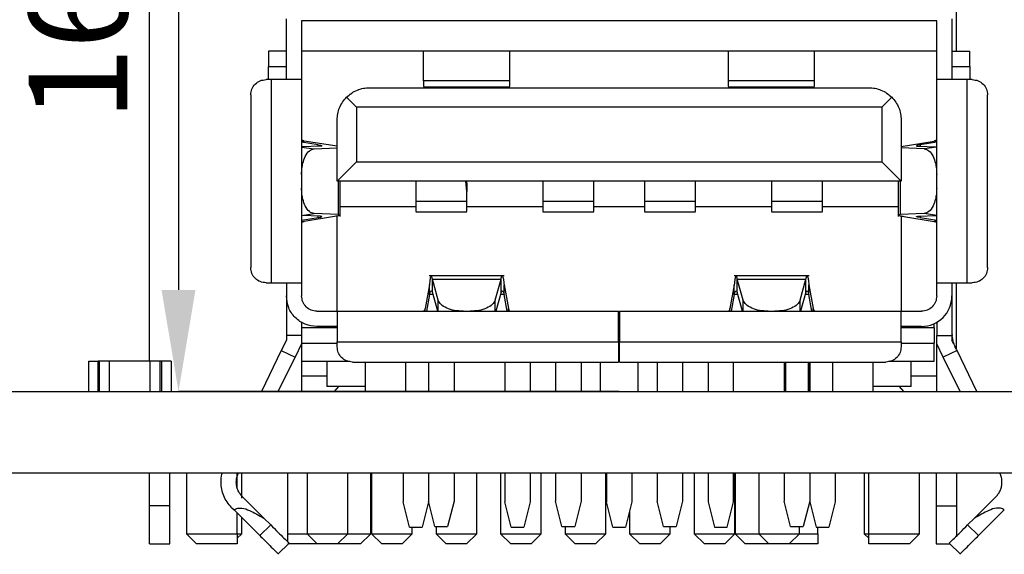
# Model space of a CAD drawing. Header units: millimetres. Extents: x 1628 to 1925, y 2096 to 2516.
# Tile 23 of 40: x 1754 to 1774, y 2307 to 2317. Entities that reach past the tile are written whole.
import ezdxf

# ---------------------------------------------------------------- set-up
doc = ezdxf.new("R2010")
doc.units = ezdxf.units.MM
doc.styles.add('黑体高度2mm', font='simhei.ttf', dxfattribs={"height": 2})
doc.dimstyles.new('红色高度2mm', dxfattribs={"dimtxt": 2, "dimasz": 2, "dimexe": 0, "dimexo": 0, "dimtad": 1, "dimdec": 1, "dimtxsty": '黑体高度2mm', "dimcen": 2.5, "dimclrd": 1, "dimclre": 1, "dimclrt": 1, "dimadec": 0, "dimazin": 0, "dimtfac": 1, "dimtdec": 1, "dimtmove": 0, "dimatfit": 3, "dimfxl": 1, "dimarcsym": 0})

# ---------------------------------------------------------------- blocks, each defined once
blk = doc.blocks.new('*D55')
at = {"color": 1, "lineweight": -2, "transparency": 16777216}
for p, q in [((1766.257, 2326.355), (1757.585, 2326.355)), ((1757.585, 2324.355), (1757.585, 2312.155)), ((1766.257, 2310.155), (1757.585, 2310.155))]:
    blk.add_line(p, q, dxfattribs=at)
at = {"color": 1, "transparency": 16777216}
for points in [[(1757.251, 2324.355), (1757.918, 2324.355), (1757.585, 2326.355)], [(1757.251, 2312.155), (1757.918, 2312.155), (1757.585, 2310.155)]]:
    blk.add_solid(points, dxfattribs=at)
at = {"layer": 'Defpoints', "color": 0, "transparency": 16777216}
for p in [(1766.257, 2326.355), (1757.585, 2310.155), (1766.257, 2310.155)]:
    blk.add_point(p, dxfattribs=at)
at = {"color": 1, "transparency": 16777216, "insert": (1755.836, 2318.255), "char_height": 2, "attachment_point": 5, "rotation": 90, "style": '黑体高度2mm'}
blk.add_mtext('16,2', dxfattribs=at)

msp = doc.modelspace()

# ---------------------------------------------------------------- linework, layer by layer
at = {"color": 7, "linetype": 'Continuous', "lineweight": 25}
for p, q in [((1757.014, 2310.755), (1757.014, 2323.495)), ((1772.894, 2316.855), (1772.894, 2320.795)), ((1759.707, 2316.295), (1759.707, 2317.495)), ((1772.807, 2317.495), (1772.807, 2316.295)), ((1772.507, 2317.455), (1760.007, 2317.455)), ((1760.007, 2317.455), (1760.007, 2316.295)), ((1772.507, 2316.295), (1772.507, 2317.455)), ((1759.707, 2316.855), (1759.357, 2316.855)), ((1772.507, 2316.855), (1760.007, 2316.855)), ((1762.405, 2316.272), (1762.405, 2316.855)), ((1764.103, 2316.272), (1764.103, 2316.855)), ((1768.405, 2316.855), (1768.405, 2316.272)), ((1770.105, 2316.272), (1770.105, 2316.855)), ((1772.807, 2316.855), (1773.157, 2316.855)), ((1773.157, 2316.555), (1773.157, 2316.855)), ((1759.357, 2316.295), (1759.357, 2316.555)), ((1759.357, 2316.555), (1759.707, 2316.555)), ((1772.807, 2316.555), (1773.157, 2316.555)), ((1773.157, 2316.555), (1773.157, 2316.295)), ((1759.407, 2316.295), (1759.307, 2316.295)), ((1759.407, 2316.295), (1759.407, 2312.295)), ((1760.007, 2316.295), (1760.007, 2312.295)), ((1761.342, 2316.135), (1771.172, 2316.135)), ((1764.103, 2316.272), (1762.405, 2316.272)), ((1762.405, 2316.155), (1764.103, 2316.155)), ((1770.105, 2316.272), (1768.405, 2316.272)), ((1768.405, 2316.155), (1770.105, 2316.155)), ((1772.507, 2312.295), (1772.507, 2316.295)), ((1773.107, 2312.295), (1773.107, 2316.295)), ((1773.207, 2316.295), (1773.107, 2316.295)), ((1759.007, 2315.995), (1759.007, 2312.595)), ((1761.089, 2315.754), (1760.893, 2315.949)), ((1771.426, 2315.754), (1771.622, 2315.949)), ((1773.507, 2312.595), (1773.507, 2315.995)), ((1760.009, 2315.797), (1760.007, 2315.797)), ((1761.089, 2315.754), (1761.089, 2314.676)), ((1771.426, 2315.754), (1761.089, 2315.754)), ((1771.426, 2315.754), (1771.426, 2314.676)), ((1760.707, 2314.295), (1760.707, 2315.5)), ((1771.807, 2315.5), (1771.807, 2314.295)), ((1760.007, 2315.085), (1760.061, 2315.085)), ((1760.336, 2315.01), (1760.007, 2315.063)), ((1760.381, 2314.986), (1760.007, 2314.97)), ((1760.707, 2314.982), (1760.061, 2315.085)), ((1771.807, 2314.981), (1772.454, 2315.085)), ((1772.135, 2314.986), (1772.507, 2314.97)), ((1772.507, 2315.062), (1772.18, 2315.01)), ((1772.507, 2315.085), (1772.454, 2315.085)), ((1760.252, 2314.933), (1760.707, 2314.953)), ((1772.263, 2314.933), (1771.807, 2314.952)), ((1761.089, 2314.676), (1760.707, 2314.295)), ((1761.089, 2314.676), (1771.426, 2314.676)), ((1771.807, 2314.295), (1771.426, 2314.676)), ((1771.807, 2314.295), (1760.707, 2314.295)), ((1760.724, 2314.295), (1760.724, 2313.637)), ((1760.765, 2313.598), (1760.765, 2314.295)), ((1762.257, 2314.295), (1762.257, 2313.903)), ((1763.257, 2314.09), (1763.239, 2314.295)), ((1763.251, 2314.295), (1763.257, 2314.223)), ((1763.257, 2314.223), (1763.257, 2314.295)), ((1763.257, 2314.223), (1763.257, 2314.09)), ((1764.757, 2314.295), (1764.757, 2313.903)), ((1765.757, 2313.903), (1765.757, 2314.295)), ((1766.757, 2314.295), (1766.757, 2313.903)), ((1767.757, 2313.903), (1767.757, 2314.295)), ((1769.257, 2314.295), (1769.257, 2313.903)), ((1770.257, 2313.903), (1770.257, 2314.295)), ((1771.751, 2314.295), (1771.751, 2313.598)), ((1771.792, 2313.637), (1771.792, 2314.295)), ((1763.257, 2313.903), (1763.257, 2314.09)), ((1762.257, 2313.903), (1763.257, 2313.903)), ((1764.757, 2313.903), (1765.757, 2313.903)), ((1766.757, 2313.903), (1767.757, 2313.903)), ((1769.257, 2313.903), (1770.257, 2313.903)), ((1760.381, 2313.604), (1760.007, 2313.62)), ((1760.724, 2313.637), (1760.252, 2313.657)), ((1760.765, 2313.795), (1762.257, 2313.795)), ((1762.257, 2313.692), (1763.257, 2313.692)), ((1763.257, 2313.795), (1764.757, 2313.795)), ((1764.757, 2313.692), (1765.757, 2313.692)), ((1765.757, 2313.795), (1766.757, 2313.795)), ((1766.757, 2313.692), (1767.757, 2313.692)), ((1767.757, 2313.795), (1769.257, 2313.795)), ((1769.257, 2313.692), (1770.257, 2313.692)), ((1770.257, 2313.795), (1771.751, 2313.795)), ((1772.263, 2313.657), (1771.792, 2313.637)), ((1772.135, 2313.604), (1772.507, 2313.62)), ((1760.007, 2313.527), (1760.336, 2313.58)), ((1760.007, 2313.505), (1760.061, 2313.505)), ((1760.657, 2313.601), (1760.061, 2313.505)), ((1760.707, 2311.735), (1760.707, 2313.61)), ((1771.807, 2313.61), (1771.807, 2311.735)), ((1771.859, 2313.601), (1772.454, 2313.505)), ((1772.18, 2313.58), (1772.507, 2313.528)), ((1772.507, 2313.505), (1772.454, 2313.505)), ((1760.007, 2312.793), (1760.009, 2312.793)), ((1759.307, 2312.295), (1759.407, 2312.295)), ((1759.707, 2312.295), (1759.707, 2312.035)), ((1760.007, 2312.295), (1760.007, 2312.035)), ((1762.523, 2312.256), (1762.437, 2311.789)), ((1763.994, 2312.435), (1762.521, 2312.435)), ((1762.523, 2312.064), (1762.523, 2312.256)), ((1762.698, 2311.95), (1762.581, 2312.368)), ((1762.581, 2312.368), (1763.934, 2312.368)), ((1762.581, 2312.108), (1762.581, 2312.368)), ((1763.817, 2311.95), (1763.934, 2312.368)), ((1763.934, 2312.108), (1763.934, 2312.368)), ((1763.992, 2312.064), (1763.992, 2312.256)), ((1763.992, 2312.256), (1764.078, 2311.789)), ((1768.523, 2312.256), (1768.437, 2311.789)), ((1769.994, 2312.435), (1768.521, 2312.435)), ((1768.523, 2312.064), (1768.523, 2312.256)), ((1768.698, 2311.95), (1768.581, 2312.368)), ((1768.581, 2312.368), (1769.934, 2312.368)), ((1768.581, 2312.108), (1768.581, 2312.368)), ((1769.817, 2311.95), (1769.934, 2312.368)), ((1769.934, 2312.108), (1769.934, 2312.368)), ((1769.992, 2312.064), (1769.992, 2312.256)), ((1769.992, 2312.256), (1770.078, 2311.789)), ((1772.507, 2312.035), (1772.507, 2312.295)), ((1772.807, 2312.295), (1772.807, 2312.035)), ((1772.894, 2310.987), (1772.894, 2312.295)), ((1773.107, 2312.295), (1773.207, 2312.295)), ((1762.523, 2312.064), (1762.463, 2311.735)), ((1762.686, 2311.735), (1762.581, 2312.108)), ((1763.934, 2312.108), (1763.829, 2311.735)), ((1764.052, 2311.735), (1763.992, 2312.064)), ((1768.523, 2312.064), (1768.463, 2311.735)), ((1768.686, 2311.735), (1768.581, 2312.108)), ((1769.934, 2312.108), (1769.829, 2311.735)), ((1770.052, 2311.735), (1769.992, 2312.064)), ((1759.707, 2312.035), (1759.707, 2311.255)), ((1772.807, 2312.035), (1772.807, 2311.255)), ((1760.307, 2311.735), (1760.707, 2311.735)), ((1760.707, 2311.735), (1766.247, 2311.735)), ((1761.505, 2311.736), (1761.505, 2311.735)), ((1762.437, 2311.735), (1762.437, 2311.789)), ((1764.078, 2311.735), (1764.078, 2311.789)), ((1765.01, 2311.735), (1765.01, 2311.736)), ((1766.267, 2311.735), (1771.807, 2311.735)), ((1767.505, 2311.736), (1767.505, 2311.735)), ((1768.437, 2311.735), (1768.437, 2311.789)), ((1770.078, 2311.735), (1770.078, 2311.789)), ((1771.01, 2311.735), (1771.01, 2311.736)), ((1771.807, 2311.735), (1772.207, 2311.735)), ((1760.007, 2311.528), (1760.007, 2311.405)), ((1772.457, 2311.405), (1772.457, 2311.49)), ((1772.507, 2311.515), (1772.507, 2311.255)), ((1760.707, 2311.405), (1760.007, 2311.405)), ((1760.007, 2311.405), (1760.007, 2311.105)), ((1760.707, 2311.435), (1760.307, 2311.435)), ((1772.207, 2311.435), (1771.807, 2311.435)), ((1772.457, 2311.405), (1771.807, 2311.405)), ((1772.457, 2311.405), (1772.457, 2311.105)), ((1759.707, 2311.165), (1759.608, 2310.962)), ((1760.007, 2311.255), (1759.707, 2311.255)), ((1759.707, 2311.255), (1759.707, 2311.165)), ((1760.007, 2311.096), (1759.878, 2310.831)), ((1760.007, 2311.105), (1760.007, 2310.755)), ((1760.007, 2311.105), (1760.707, 2311.105)), ((1760.707, 2311.135), (1766.247, 2311.135)), ((1760.707, 2311.035), (1760.707, 2311.135)), ((1766.247, 2311.135), (1766.247, 2310.735)), ((1766.247, 2311.105), (1766.267, 2311.105)), ((1766.267, 2310.735), (1766.267, 2311.135)), ((1766.267, 2311.135), (1771.807, 2311.135)), ((1771.807, 2311.135), (1771.807, 2311.035)), ((1771.807, 2311.105), (1772.457, 2311.105)), ((1772.457, 2310.755), (1772.457, 2311.105)), ((1772.507, 2311.255), (1772.712, 2311.255)), ((1772.507, 2311.096), (1772.507, 2311.255)), ((1772.637, 2310.831), (1772.507, 2311.096)), ((1772.507, 2310.755), (1772.507, 2311.096)), ((1772.712, 2311.255), (1772.807, 2311.255)), ((1772.807, 2311.255), (1772.807, 2311.165)), ((1772.807, 2311.255), (1772.811, 2311.255)), ((1759.608, 2310.962), (1759.215, 2310.155)), ((1759.608, 2310.962), (1759.878, 2310.831)), ((1772.907, 2310.962), (1772.637, 2310.831)), ((1773.3, 2310.155), (1772.907, 2310.962)), ((1755.817, 2310.155), (1755.817, 2310.755)), ((1755.817, 2310.755), (1756.002, 2310.755)), ((1756.002, 2310.155), (1756.002, 2310.755)), ((1756.027, 2310.755), (1756.002, 2310.755)), ((1756.027, 2310.155), (1756.027, 2310.755)), ((1756.227, 2310.755), (1756.027, 2310.755)), ((1756.227, 2310.155), (1756.227, 2310.755)), ((1757.027, 2310.755), (1756.227, 2310.755)), ((1757.027, 2310.155), (1757.027, 2310.755)), ((1757.227, 2310.755), (1757.027, 2310.755)), ((1757.227, 2310.155), (1757.227, 2310.755)), ((1757.252, 2310.755), (1757.227, 2310.755)), ((1757.252, 2310.755), (1757.252, 2310.155)), ((1757.437, 2310.755), (1757.252, 2310.755)), ((1757.437, 2310.755), (1757.437, 2310.155)), ((1759.549, 2310.155), (1759.878, 2310.831)), ((1760.007, 2310.755), (1760.957, 2310.755)), ((1760.007, 2310.755), (1760.007, 2310.455)), ((1760.507, 2310.755), (1760.507, 2310.255)), ((1761.007, 2310.735), (1766.247, 2310.735)), ((1761.257, 2310.735), (1761.257, 2310.155)), ((1762.057, 2310.155), (1762.057, 2310.735)), ((1762.507, 2310.723), (1762.507, 2310.155)), ((1763.007, 2310.723), (1763.007, 2310.155)), ((1764.007, 2310.735), (1764.007, 2310.155)), ((1764.507, 2310.735), (1764.507, 2310.155)), ((1765.007, 2310.723), (1765.007, 2310.155)), ((1765.507, 2310.723), (1765.507, 2310.155)), ((1765.882, 2310.735), (1765.882, 2310.155)), ((1766.267, 2310.735), (1771.507, 2310.735)), ((1766.632, 2310.155), (1766.632, 2310.735)), ((1767.007, 2310.723), (1767.007, 2310.155)), ((1767.507, 2310.723), (1767.507, 2310.155)), ((1768.007, 2310.735), (1768.007, 2310.155)), ((1768.507, 2310.155), (1768.507, 2310.735)), ((1769.506, 2310.735), (1769.506, 2310.155)), ((1769.507, 2310.723), (1769.507, 2310.155)), ((1769.539, 2310.155), (1769.539, 2310.735)), ((1769.976, 2310.735), (1769.976, 2310.155)), ((1770.007, 2310.723), (1770.007, 2310.155)), ((1770.009, 2310.155), (1770.009, 2310.735)), ((1770.457, 2310.735), (1770.457, 2310.155)), ((1771.257, 2310.155), (1771.257, 2310.735)), ((1771.557, 2310.755), (1772.457, 2310.755)), ((1772.007, 2310.255), (1772.007, 2310.755)), ((1772.507, 2310.455), (1772.507, 2310.755)), ((1772.966, 2310.155), (1772.637, 2310.831)), ((1760.507, 2310.455), (1760.007, 2310.455)), ((1760.007, 2310.455), (1760.007, 2310.155)), ((1772.507, 2310.455), (1772.007, 2310.455)), ((1772.507, 2310.155), (1772.507, 2310.455)), ((1748.824, 2310.155), (1780.458, 2310.155)), ((1761.257, 2310.255), (1760.507, 2310.255)), ((1760.657, 2310.155), (1760.741, 2310.255)), ((1772.007, 2310.255), (1771.257, 2310.255)), ((1771.857, 2310.155), (1771.774, 2310.255)), ((1656.49, 2308.555), (1780.458, 2308.555)), ((1757.014, 2307.905), (1757.014, 2308.555)), ((1757.414, 2307.905), (1757.414, 2308.555)), ((1757.739, 2308.555), (1757.739, 2307.355)), ((1758.739, 2308.261), (1758.739, 2308.555)), ((1758.829, 2308.052), (1758.829, 2308.555)), ((1759.739, 2307.355), (1759.739, 2308.555)), ((1760.114, 2308.555), (1760.114, 2307.355)), ((1760.914, 2307.355), (1760.914, 2308.555)), ((1761.369, 2307.355), (1761.369, 2308.555)), ((1761.384, 2308.555), (1761.384, 2307.355)), ((1762.007, 2308.555), (1762.007, 2307.985)), ((1762.507, 2308.555), (1762.507, 2307.995)), ((1763.007, 2308.555), (1763.007, 2307.995)), ((1763.454, 2307.355), (1763.454, 2308.555)), ((1763.924, 2308.555), (1763.924, 2307.355)), ((1764.007, 2308.555), (1764.007, 2307.985)), ((1764.507, 2308.555), (1764.507, 2307.985)), ((1764.724, 2307.355), (1764.724, 2308.555)), ((1765.007, 2308.555), (1765.007, 2307.995)), ((1765.507, 2308.555), (1765.507, 2307.995)), ((1765.994, 2307.355), (1765.994, 2308.555)), ((1766.007, 2308.555), (1766.007, 2307.985)), ((1766.507, 2308.555), (1766.507, 2307.985)), ((1767.007, 2308.555), (1767.007, 2307.995)), ((1767.507, 2308.555), (1767.507, 2307.995)), ((1767.734, 2308.555), (1767.734, 2307.355)), ((1768.007, 2308.555), (1768.007, 2307.985)), ((1768.507, 2307.985), (1768.507, 2308.555)), ((1768.534, 2307.355), (1768.534, 2308.555)), ((1768.539, 2308.555), (1768.539, 2307.355)), ((1769.004, 2308.555), (1769.004, 2307.355)), ((1769.507, 2308.555), (1769.507, 2307.995)), ((1770.007, 2308.555), (1770.007, 2307.995)), ((1770.507, 2308.555), (1770.507, 2307.985)), ((1771.079, 2308.555), (1771.079, 2307.355)), ((1771.169, 2307.355), (1771.169, 2308.555)), ((1772.169, 2307.355), (1772.169, 2308.555)), ((1772.494, 2308.555), (1772.494, 2307.905)), ((1772.894, 2308.555), (1772.894, 2307.905)), ((1759.264, 2307.663), (1758.84, 2308.086)), ((1762.632, 2307.495), (1762.507, 2307.995)), ((1762.507, 2307.995), (1762.507, 2307.985)), ((1763.007, 2307.995), (1762.882, 2307.495)), ((1765.132, 2307.495), (1765.007, 2307.995)), ((1765.507, 2307.995), (1765.382, 2307.495)), ((1767.132, 2307.495), (1767.007, 2307.995)), ((1767.507, 2307.995), (1767.382, 2307.495)), ((1769.632, 2307.495), (1769.507, 2307.995)), ((1770.007, 2307.995), (1769.882, 2307.495)), ((1770.007, 2307.995), (1770.007, 2307.985)), ((1773.251, 2307.663), (1773.675, 2308.086)), ((1757.414, 2307.905), (1757.014, 2307.905)), ((1757.014, 2307.155), (1757.014, 2307.905)), ((1757.414, 2307.155), (1757.414, 2307.905)), ((1758.628, 2307.873), (1758.677, 2307.824)), ((1758.677, 2307.824), (1759.185, 2307.319)), ((1762.132, 2307.485), (1762.007, 2307.985)), ((1762.507, 2307.985), (1762.382, 2307.485)), ((1764.132, 2307.485), (1764.007, 2307.985)), ((1764.507, 2307.985), (1764.382, 2307.485)), ((1766.132, 2307.485), (1766.007, 2307.985)), ((1766.507, 2307.985), (1766.382, 2307.485)), ((1766.464, 2307.812), (1766.464, 2307.355)), ((1768.007, 2307.985), (1768.132, 2307.485)), ((1768.382, 2307.485), (1768.507, 2307.985)), ((1770.007, 2307.985), (1770.132, 2307.485)), ((1770.507, 2307.985), (1770.382, 2307.485)), ((1772.494, 2307.905), (1772.494, 2307.155)), ((1772.494, 2307.905), (1772.894, 2307.905)), ((1772.894, 2307.905), (1772.894, 2307.296)), ((1773.33, 2307.319), (1773.838, 2307.824)), ((1758.739, 2307.355), (1758.739, 2307.763)), ((1758.829, 2307.355), (1758.829, 2307.673)), ((1759.264, 2307.663), (1759.401, 2307.527)), ((1773.114, 2307.527), (1773.251, 2307.663)), ((1759.185, 2307.319), (1759.401, 2307.527)), ((1762.132, 2307.485), (1762.382, 2307.485)), ((1762.184, 2307.355), (1762.184, 2307.485)), ((1762.632, 2307.495), (1762.882, 2307.495)), ((1762.654, 2307.495), (1762.654, 2307.355)), ((1764.132, 2307.485), (1764.382, 2307.485)), ((1765.132, 2307.495), (1765.382, 2307.495)), ((1765.194, 2307.495), (1765.194, 2307.355)), ((1766.132, 2307.485), (1766.382, 2307.485)), ((1767.132, 2307.495), (1767.382, 2307.495)), ((1767.264, 2307.355), (1767.264, 2307.495)), ((1768.132, 2307.485), (1768.382, 2307.485)), ((1769.632, 2307.495), (1769.882, 2307.495)), ((1769.804, 2307.355), (1769.804, 2307.495)), ((1770.132, 2307.485), (1770.382, 2307.485)), ((1770.169, 2307.355), (1770.169, 2307.485)), ((1773.33, 2307.319), (1773.114, 2307.527)), ((1757.739, 2307.355), (1757.939, 2307.155)), ((1757.739, 2307.355), (1758.739, 2307.355)), ((1758.739, 2307.265), (1758.829, 2307.355)), ((1758.739, 2307.355), (1758.739, 2307.155)), ((1758.739, 2307.355), (1758.829, 2307.355)), ((1759.739, 2307.19), (1759.739, 2307.355)), ((1759.739, 2307.355), (1760.114, 2307.355)), ((1760.114, 2307.355), (1760.314, 2307.155)), ((1760.114, 2307.355), (1760.514, 2307.355)), ((1760.514, 2307.355), (1760.914, 2307.355)), ((1760.714, 2307.155), (1760.914, 2307.355)), ((1760.914, 2307.355), (1761.369, 2307.355)), ((1761.169, 2307.155), (1761.369, 2307.355)), ((1761.384, 2307.355), (1761.584, 2307.155)), ((1761.384, 2307.355), (1761.784, 2307.355)), ((1761.784, 2307.355), (1762.184, 2307.355)), ((1761.984, 2307.155), (1762.184, 2307.355)), ((1762.654, 2307.355), (1762.854, 2307.155)), ((1762.654, 2307.355), (1763.054, 2307.355)), ((1763.054, 2307.355), (1763.454, 2307.355)), ((1763.254, 2307.155), (1763.454, 2307.355)), ((1763.924, 2307.355), (1764.124, 2307.155)), ((1763.924, 2307.355), (1764.324, 2307.355)), ((1764.324, 2307.355), (1764.724, 2307.355)), ((1764.524, 2307.155), (1764.724, 2307.355)), ((1765.194, 2307.355), (1765.394, 2307.155)), ((1765.194, 2307.355), (1765.594, 2307.355)), ((1765.594, 2307.355), (1765.994, 2307.355)), ((1765.794, 2307.155), (1765.994, 2307.355)), ((1766.464, 2307.355), (1766.664, 2307.155)), ((1766.464, 2307.355), (1766.864, 2307.355)), ((1766.864, 2307.355), (1767.264, 2307.355)), ((1767.064, 2307.155), (1767.264, 2307.355)), ((1767.734, 2307.355), (1767.934, 2307.155)), ((1767.734, 2307.355), (1768.134, 2307.355)), ((1768.134, 2307.355), (1768.534, 2307.355)), ((1768.334, 2307.155), (1768.534, 2307.355)), ((1768.539, 2307.355), (1768.739, 2307.155)), ((1768.539, 2307.355), (1769.004, 2307.355)), ((1769.004, 2307.355), (1769.204, 2307.155)), ((1769.004, 2307.355), (1769.404, 2307.355)), ((1769.404, 2307.355), (1769.804, 2307.355)), ((1769.604, 2307.155), (1769.804, 2307.355)), ((1769.804, 2307.355), (1770.169, 2307.355)), ((1770.169, 2307.355), (1770.169, 2307.155)), ((1771.079, 2307.355), (1771.169, 2307.265)), ((1771.079, 2307.355), (1771.164, 2307.355)), ((1771.169, 2307.355), (1772.169, 2307.355)), ((1771.169, 2307.155), (1771.169, 2307.355)), ((1771.969, 2307.155), (1772.169, 2307.355)), ((1757.014, 2307.155), (1757.414, 2307.155)), ((1758.739, 2307.155), (1757.939, 2307.155)), ((1759.539, 2306.949), (1759.765, 2307.167)), ((1760.314, 2307.155), (1759.739, 2307.155)), ((1760.514, 2307.155), (1760.314, 2307.155)), ((1760.714, 2307.155), (1760.514, 2307.155)), ((1760.869, 2307.155), (1760.714, 2307.155)), ((1761.169, 2307.155), (1760.869, 2307.155)), ((1761.784, 2307.155), (1761.584, 2307.155)), ((1761.984, 2307.155), (1761.784, 2307.155)), ((1763.054, 2307.155), (1762.854, 2307.155)), ((1763.254, 2307.155), (1763.054, 2307.155)), ((1764.324, 2307.155), (1764.124, 2307.155)), ((1764.524, 2307.155), (1764.324, 2307.155)), ((1765.594, 2307.155), (1765.394, 2307.155)), ((1765.794, 2307.155), (1765.594, 2307.155)), ((1766.864, 2307.155), (1766.664, 2307.155)), ((1767.064, 2307.155), (1766.864, 2307.155)), ((1768.134, 2307.155), (1767.934, 2307.155)), ((1768.334, 2307.155), (1768.134, 2307.155)), ((1769.204, 2307.155), (1768.739, 2307.155)), ((1769.404, 2307.155), (1769.204, 2307.155)), ((1769.604, 2307.155), (1769.404, 2307.155)), ((1770.169, 2307.155), (1769.604, 2307.155)), ((1771.969, 2307.155), (1771.169, 2307.155)), ((1772.494, 2307.155), (1772.763, 2307.155)), ((1772.75, 2307.167), (1772.976, 2306.949))]:
    msp.add_line(p, q, dxfattribs=at)
at = {"color": 8, "linetype": 'Continuous', "lineweight": 25}
for p, q in [((1760.336, 2314.984), (1760.336, 2315.01)), ((1772.18, 2315.01), (1772.18, 2314.984)), ((1760.007, 2314.967), (1760.252, 2314.933)), ((1772.507, 2314.967), (1772.263, 2314.933)), ((1760.007, 2313.623), (1760.252, 2313.657)), ((1772.507, 2313.623), (1772.263, 2313.657)), ((1760.336, 2313.58), (1760.336, 2313.606)), ((1772.18, 2313.606), (1772.18, 2313.58)), ((1762.593, 2312.064), (1762.523, 2312.064)), ((1763.992, 2312.064), (1763.922, 2312.064)), ((1768.593, 2312.064), (1768.523, 2312.064)), ((1769.992, 2312.064), (1769.922, 2312.064)), ((1762.698, 2311.735), (1762.698, 2311.95)), ((1763.817, 2311.735), (1763.817, 2311.95)), ((1768.698, 2311.735), (1768.698, 2311.95)), ((1769.817, 2311.735), (1769.817, 2311.95))]:
    msp.add_line(p, q, dxfattribs=at)
at = {"color": 7, "linetype": 'Continuous', "lineweight": 25}
for centre, radius, start, end in [((1772.207, 2312.035), 0.6, 270, 0), ((1773.507, 2311.327), 0.7, 180, 185.884)]:
    msp.add_arc(centre, radius, start, end, dxfattribs=at)
for points in [[(1759.357, 2316.855), (1759.357, 2316.851), (1759.357, 2316.842), (1759.357, 2316.772), (1759.357, 2316.673), (1759.357, 2316.594), (1759.357, 2316.555)], [(1759.007, 2315.995), (1759.012, 2316.034), (1759.021, 2316.113), (1759.09, 2316.212), (1759.19, 2316.282), (1759.268, 2316.291), (1759.307, 2316.295)], [(1760.007, 2316.295), (1759.998, 2316.295), (1759.98, 2316.295), (1759.842, 2316.295), (1759.643, 2316.295), (1759.486, 2316.295), (1759.407, 2316.295)], [(1773.107, 2316.295), (1773.029, 2316.295), (1772.872, 2316.295), (1772.673, 2316.295), (1772.535, 2316.295), (1772.517, 2316.295), (1772.507, 2316.295)], [(1773.207, 2316.295), (1773.247, 2316.291), (1773.325, 2316.282), (1773.425, 2316.212), (1773.494, 2316.113), (1773.503, 2316.034), (1773.507, 2315.995)], [(1760.061, 2315.085), (1760.053, 2315.087), (1760.037, 2315.092), (1760.021, 2315.098), (1760.01, 2315.105), (1760.008, 2315.109), (1760.007, 2315.111)], [(1772.507, 2315.111), (1772.507, 2315.109), (1772.505, 2315.105), (1772.494, 2315.098), (1772.478, 2315.091), (1772.462, 2315.087), (1772.454, 2315.085)], [(1760.061, 2313.505), (1760.053, 2313.503), (1760.037, 2313.498), (1760.021, 2313.492), (1760.01, 2313.485), (1760.008, 2313.481), (1760.007, 2313.479)], [(1772.454, 2313.505), (1772.462, 2313.503), (1772.478, 2313.499), (1772.494, 2313.492), (1772.505, 2313.486), (1772.507, 2313.481), (1772.507, 2313.479)], [(1759.307, 2312.295), (1759.268, 2312.3), (1759.19, 2312.309), (1759.09, 2312.378), (1759.021, 2312.477), (1759.012, 2312.556), (1759.007, 2312.595)], [(1773.507, 2312.595), (1773.503, 2312.556), (1773.494, 2312.477), (1773.425, 2312.378), (1773.325, 2312.309), (1773.247, 2312.3), (1773.207, 2312.295)], [(1759.407, 2312.295), (1759.486, 2312.295), (1759.643, 2312.295), (1759.842, 2312.295), (1759.98, 2312.295), (1759.998, 2312.295), (1760.007, 2312.295)], [(1762.552, 2312.427), (1762.547, 2312.412), (1762.537, 2312.381), (1762.528, 2312.298), (1762.523, 2312.256)], [(1763.963, 2312.427), (1763.968, 2312.412), (1763.978, 2312.381), (1763.987, 2312.298), (1763.992, 2312.256)], [(1768.552, 2312.427), (1768.547, 2312.412), (1768.537, 2312.381), (1768.528, 2312.298), (1768.523, 2312.256)], [(1769.963, 2312.427), (1769.968, 2312.412), (1769.978, 2312.381), (1769.987, 2312.298), (1769.992, 2312.256)], [(1772.507, 2312.295), (1772.517, 2312.295), (1772.535, 2312.295), (1772.673, 2312.295), (1772.872, 2312.295), (1773.029, 2312.295), (1773.107, 2312.295)], [(1762.523, 2312.064), (1762.528, 2312.08), (1762.537, 2312.113), (1762.552, 2312.136), (1762.566, 2312.137), (1762.576, 2312.118), (1762.581, 2312.108)], [(1763.934, 2312.108), (1763.939, 2312.118), (1763.949, 2312.137), (1763.963, 2312.136), (1763.978, 2312.113), (1763.987, 2312.08), (1763.992, 2312.064)], [(1768.523, 2312.064), (1768.528, 2312.08), (1768.537, 2312.113), (1768.552, 2312.136), (1768.566, 2312.137), (1768.576, 2312.118), (1768.581, 2312.108)], [(1769.934, 2312.108), (1769.939, 2312.118), (1769.949, 2312.137), (1769.963, 2312.136), (1769.978, 2312.113), (1769.987, 2312.08), (1769.992, 2312.064)], [(1760.307, 2311.435), (1760.229, 2311.444), (1760.072, 2311.462), (1759.873, 2311.601), (1759.735, 2311.799), (1759.717, 2311.956), (1759.707, 2312.035)], [(1760.307, 2311.735), (1760.268, 2311.74), (1760.19, 2311.749), (1760.09, 2311.818), (1760.021, 2311.917), (1760.012, 2311.996), (1760.007, 2312.035)], [(1763.193, 2311.735), (1763.134, 2311.738), (1763.014, 2311.744), (1762.859, 2311.793), (1762.742, 2311.863), (1762.713, 2311.921), (1762.698, 2311.95)], [(1763.817, 2311.95), (1763.802, 2311.921), (1763.773, 2311.863), (1763.656, 2311.793), (1763.501, 2311.744), (1763.381, 2311.738), (1763.322, 2311.735)], [(1769.193, 2311.735), (1769.134, 2311.738), (1769.014, 2311.744), (1768.859, 2311.793), (1768.742, 2311.863), (1768.713, 2311.921), (1768.698, 2311.95)], [(1769.817, 2311.95), (1769.802, 2311.921), (1769.773, 2311.863), (1769.656, 2311.793), (1769.501, 2311.744), (1769.381, 2311.738), (1769.322, 2311.735)], [(1772.507, 2312.035), (1772.503, 2311.996), (1772.494, 2311.917), (1772.425, 2311.818), (1772.325, 2311.749), (1772.247, 2311.74), (1772.207, 2311.735)], [(1760.707, 2311.735), (1760.707, 2311.726), (1760.707, 2311.708), (1760.707, 2311.569), (1760.707, 2311.371), (1760.707, 2311.214), (1760.707, 2311.135)], [(1762.437, 2311.789), (1762.435, 2311.781), (1762.43, 2311.765), (1762.422, 2311.748), (1762.414, 2311.737), (1762.409, 2311.736), (1762.407, 2311.735)], [(1764.078, 2311.789), (1764.08, 2311.781), (1764.085, 2311.765), (1764.093, 2311.748), (1764.1, 2311.737), (1764.106, 2311.736), (1764.108, 2311.735)], [(1766.247, 2311.135), (1766.247, 2311.214), (1766.247, 2311.371), (1766.247, 2311.569), (1766.247, 2311.708), (1766.247, 2311.726), (1766.247, 2311.735)], [(1766.267, 2311.735), (1766.267, 2311.726), (1766.267, 2311.708), (1766.267, 2311.569), (1766.267, 2311.371), (1766.267, 2311.214), (1766.267, 2311.135)], [(1768.437, 2311.789), (1768.435, 2311.781), (1768.43, 2311.765), (1768.422, 2311.748), (1768.414, 2311.737), (1768.409, 2311.736), (1768.407, 2311.735)], [(1770.078, 2311.789), (1770.08, 2311.781), (1770.085, 2311.765), (1770.093, 2311.748), (1770.1, 2311.737), (1770.106, 2311.736), (1770.108, 2311.735)], [(1771.807, 2311.135), (1771.807, 2311.214), (1771.807, 2311.371), (1771.807, 2311.569), (1771.807, 2311.708), (1771.807, 2311.726), (1771.807, 2311.735)], [(1761.007, 2310.735), (1760.968, 2310.74), (1760.89, 2310.749), (1760.79, 2310.818), (1760.721, 2310.917), (1760.712, 2310.996), (1760.707, 2311.035)], [(1771.807, 2311.035), (1771.803, 2310.996), (1771.794, 2310.917), (1771.725, 2310.818), (1771.625, 2310.749), (1771.547, 2310.74), (1771.507, 2310.735)], [(1758.722, 2308.369), (1758.724, 2308.399), (1758.728, 2308.46), (1758.751, 2308.516), (1758.763, 2308.544)], [(1773.792, 2308.369), (1773.791, 2308.399), (1773.787, 2308.46), (1773.764, 2308.516), (1773.752, 2308.544)], [(1758.628, 2307.873), (1758.598, 2307.907), (1758.536, 2307.976), (1758.472, 2308.099), (1758.43, 2308.231), (1758.425, 2308.323), (1758.422, 2308.369)], [(1758.84, 2308.086), (1758.823, 2308.105), (1758.788, 2308.144), (1758.751, 2308.215), (1758.727, 2308.29), (1758.724, 2308.343), (1758.722, 2308.369)], [(1773.675, 2308.086), (1773.692, 2308.105), (1773.727, 2308.144), (1773.764, 2308.215), (1773.788, 2308.29), (1773.791, 2308.343), (1773.792, 2308.369)]]:
    msp.add_open_spline(points, degree=3, dxfattribs=at)
for points, knots in [([(1760.893, 2315.949), (1760.924, 2315.977), (1760.981, 2316.028), (1761.094, 2316.088), (1761.215, 2316.128), (1761.302, 2316.133), (1761.342, 2316.135)], [0, 0, 0, 0, 0.311752, 0.575362, 0.799941, 1, 1, 1, 1]), ([(1762.405, 2316.272), (1762.405, 2316.234), (1762.405, 2316.166), (1762.405, 2316.163), (1762.405, 2316.162)], [0, 0, 0, 0, 0.562108, 1, 1, 1, 1]), ([(1764.103, 2316.162), (1764.103, 2316.163), (1764.103, 2316.166), (1764.103, 2316.234), (1764.103, 2316.272)], [0, 0, 0, 0, 0.437892, 1, 1, 1, 1]), ([(1768.405, 2316.272), (1768.405, 2316.234), (1768.405, 2316.166), (1768.405, 2316.163), (1768.405, 2316.162)], [0, 0, 0, 0, 0.562108, 1, 1, 1, 1]), ([(1770.105, 2316.162), (1770.105, 2316.163), (1770.105, 2316.166), (1770.105, 2316.234), (1770.105, 2316.272)], [0, 0, 0, 0, 0.437892, 1, 1, 1, 1]), ([(1771.172, 2316.135), (1771.213, 2316.133), (1771.3, 2316.128), (1771.421, 2316.088), (1771.534, 2316.028), (1771.591, 2315.977), (1771.622, 2315.949)], [0, 0, 0, 0, 0.200058, 0.424636, 0.688247, 1, 1, 1, 1]), ([(1760.707, 2315.5), (1760.71, 2315.541), (1760.715, 2315.628), (1760.754, 2315.749), (1760.814, 2315.861), (1760.866, 2315.918), (1760.893, 2315.949)], [0, 0, 0, 0, 0.200058, 0.424636, 0.688247, 1, 1, 1, 1]), ([(1771.622, 2315.949), (1771.649, 2315.918), (1771.701, 2315.861), (1771.761, 2315.749), (1771.8, 2315.628), (1771.805, 2315.541), (1771.807, 2315.5)], [0, 0, 0, 0, 0.311752, 0.575362, 0.799941, 1, 1, 1, 1]), ([(1760.336, 2315.01), (1760.352, 2315.007), (1760.385, 2315.002), (1760.408, 2314.994), (1760.41, 2314.988), (1760.391, 2314.987), (1760.381, 2314.986)], [0, 0, 0, 0, 0.251224, 0.499919, 0.747416, 1, 1, 1, 1]), ([(1772.18, 2315.01), (1772.169, 2315.008), (1772.149, 2315.005), (1772.121, 2314.999), (1772.105, 2314.993), (1772.11, 2314.988), (1772.127, 2314.986), (1772.135, 2314.986)], [0, 0, 0, 0, 0.156174, 0.30351, 0.570531, 0.802683, 1, 1, 1, 1]), ([(1760.007, 2314.43), (1760.009, 2314.47), (1760.012, 2314.545), (1760.034, 2314.668), (1760.079, 2314.797), (1760.156, 2314.907), (1760.221, 2314.925), (1760.252, 2314.933)], [0, 0, 0, 0, 0.155482, 0.29091, 0.500822, 0.756898, 1, 1, 1, 1]), ([(1772.263, 2314.933), (1772.294, 2314.925), (1772.359, 2314.907), (1772.436, 2314.797), (1772.481, 2314.668), (1772.503, 2314.545), (1772.506, 2314.47), (1772.507, 2314.429)], [0, 0, 0, 0, 0.24308, 0.499178, 0.709058, 0.844494, 1, 1, 1, 1]), ([(1760.252, 2313.657), (1760.221, 2313.665), (1760.156, 2313.683), (1760.079, 2313.793), (1760.034, 2313.922), (1760.012, 2314.045), (1760.009, 2314.12), (1760.007, 2314.161)], [0, 0, 0, 0, 0.24308, 0.499178, 0.709058, 0.844494, 1, 1, 1, 1]), ([(1772.507, 2314.161), (1772.506, 2314.121), (1772.503, 2314.045), (1772.481, 2313.923), (1772.436, 2313.794), (1772.359, 2313.683), (1772.294, 2313.666), (1772.263, 2313.657)], [0, 0, 0, 0, 0.155482, 0.29091, 0.500822, 0.756898, 1, 1, 1, 1]), ([(1762.257, 2313.903), (1762.257, 2313.868), (1762.257, 2313.799), (1762.257, 2313.73), (1762.257, 2313.694), (1762.257, 2313.696), (1762.257, 2313.697)], [0, 0, 0, 0, 0.283323, 0.566647, 0.84997, 1, 1, 1, 1]), ([(1763.257, 2313.697), (1763.257, 2313.696), (1763.257, 2313.694), (1763.257, 2313.73), (1763.257, 2313.799), (1763.257, 2313.868), (1763.257, 2313.903)], [0, 0, 0, 0, 0.15003, 0.433353, 0.716677, 1, 1, 1, 1]), ([(1764.757, 2313.903), (1764.757, 2313.868), (1764.757, 2313.799), (1764.757, 2313.73), (1764.757, 2313.694), (1764.757, 2313.696), (1764.757, 2313.697)], [0, 0, 0, 0, 0.283323, 0.566647, 0.84997, 1, 1, 1, 1]), ([(1765.757, 2313.697), (1765.757, 2313.696), (1765.757, 2313.694), (1765.757, 2313.73), (1765.757, 2313.799), (1765.757, 2313.868), (1765.757, 2313.903)], [0, 0, 0, 0, 0.15003, 0.433353, 0.716677, 1, 1, 1, 1]), ([(1766.757, 2313.903), (1766.757, 2313.868), (1766.757, 2313.799), (1766.757, 2313.73), (1766.757, 2313.694), (1766.757, 2313.696), (1766.757, 2313.697)], [0, 0, 0, 0, 0.283323, 0.566647, 0.84997, 1, 1, 1, 1]), ([(1767.757, 2313.697), (1767.757, 2313.696), (1767.757, 2313.694), (1767.757, 2313.73), (1767.757, 2313.799), (1767.757, 2313.868), (1767.757, 2313.903)], [0, 0, 0, 0, 0.15003, 0.433353, 0.716677, 1, 1, 1, 1]), ([(1769.257, 2313.903), (1769.257, 2313.868), (1769.257, 2313.799), (1769.257, 2313.73), (1769.257, 2313.694), (1769.257, 2313.696), (1769.257, 2313.697)], [0, 0, 0, 0, 0.283323, 0.566647, 0.84997, 1, 1, 1, 1]), ([(1770.257, 2313.697), (1770.257, 2313.696), (1770.257, 2313.694), (1770.257, 2313.73), (1770.257, 2313.799), (1770.257, 2313.868), (1770.257, 2313.903)], [0, 0, 0, 0, 0.1500298, 0.4333532, 0.7166766, 1, 1, 1, 1]), ([(1760.724, 2313.637), (1760.739, 2313.636), (1760.766, 2313.634), (1760.767, 2313.626), (1760.742, 2313.617), (1760.703, 2313.608), (1760.673, 2313.603), (1760.657, 2313.601)], [0, 0, 0, 0, 0.246897, 0.4674564, 0.7014892, 0.8427867, 1, 1, 1, 1]), ([(1771.792, 2313.637), (1771.777, 2313.636), (1771.748, 2313.634), (1771.751, 2313.625), (1771.784, 2313.614), (1771.834, 2313.605), (1771.859, 2313.601)], [0, 0, 0, 0, 0.249996, 0.499877, 0.748, 1, 1, 1, 1]), ([(1760.336, 2313.58), (1760.347, 2313.582), (1760.367, 2313.585), (1760.395, 2313.591), (1760.411, 2313.597), (1760.406, 2313.602), (1760.389, 2313.604), (1760.381, 2313.604)], [0, 0, 0, 0, 0.156174, 0.30351, 0.570531, 0.802683, 1, 1, 1, 1]), ([(1772.18, 2313.58), (1772.163, 2313.583), (1772.131, 2313.589), (1772.108, 2313.596), (1772.106, 2313.602), (1772.125, 2313.604), (1772.135, 2313.604)], [0, 0, 0, 0, 0.251224, 0.499919, 0.747416, 1, 1, 1, 1]), ([(1762.581, 2312.368), (1762.576, 2312.395), (1762.569, 2312.434), (1762.562, 2312.429), (1762.559, 2312.427)], [0, 0, 0, 0, 0.666667, 1, 1, 1, 1]), ([(1763.934, 2312.368), (1763.939, 2312.395), (1763.946, 2312.434), (1763.953, 2312.429), (1763.956, 2312.427)], [0, 0, 0, 0, 0.666667, 1, 1, 1, 1]), ([(1768.581, 2312.368), (1768.576, 2312.395), (1768.569, 2312.434), (1768.562, 2312.429), (1768.559, 2312.427)], [0, 0, 0, 0, 0.666667, 1, 1, 1, 1]), ([(1769.934, 2312.368), (1769.939, 2312.395), (1769.946, 2312.434), (1769.953, 2312.429), (1769.956, 2312.427)], [0, 0, 0, 0, 0.666667, 1, 1, 1, 1]), ([(1772.907, 2310.962), (1772.892, 2310.992), (1772.859, 2311.06), (1772.826, 2311.128), (1772.807, 2311.165)], [0, 0, 0, 0, 0.446802, 1, 1, 1, 1]), ([(1772.878, 2311.02), (1772.865, 2311.051), (1772.831, 2311.126), (1772.819, 2311.207), (1772.811, 2311.255)], [0, 0, 0, 0, 0.412732, 1, 1, 1, 1]), ([(1758.422, 2308.369), (1758.424, 2308.423), (1758.425, 2308.487), (1758.447, 2308.546), (1758.451, 2308.555)], [0, 0, 0, 0, 0.839228, 1, 1, 1, 1]), ([(1758.677, 2307.824), (1758.702, 2307.836), (1758.751, 2307.86), (1758.859, 2307.864), (1759.034, 2307.794), (1759.172, 2307.716), (1759.264, 2307.663)], [0, 0, 0, 0, 0.1292, 0.249621, 0.499213, 1, 1, 1, 1]), ([(1773.838, 2307.824), (1773.813, 2307.836), (1773.764, 2307.86), (1773.656, 2307.864), (1773.481, 2307.794), (1773.343, 2307.716), (1773.251, 2307.663)], [0, 0, 0, 0, 0.129229, 0.249613, 0.49921, 1, 1, 1, 1]), ([(1759.401, 2307.527), (1759.449, 2307.479), (1759.546, 2307.382), (1759.665, 2307.264), (1759.747, 2307.182), (1759.758, 2307.171), (1759.763, 2307.166)], [0, 0, 0, 0, 0.24986, 0.5, 0.75014, 1, 1, 1, 1]), ([(1772.752, 2307.166), (1772.757, 2307.171), (1772.768, 2307.182), (1772.85, 2307.264), (1772.969, 2307.382), (1773.066, 2307.479), (1773.114, 2307.527)], [0, 0, 0, 0, 0.249858, 0.499999, 0.750141, 1, 1, 1, 1]), ([(1759.185, 2307.319), (1759.214, 2307.289), (1759.271, 2307.232), (1759.372, 2307.132), (1759.468, 2307.036), (1759.536, 2306.969), (1759.544, 2306.961), (1759.547, 2306.957)], [0, 0, 0, 0, 0.1508325, 0.2943903, 0.558392, 0.7936298, 1, 1, 1, 1]), ([(1772.967, 2306.957), (1772.971, 2306.961), (1772.979, 2306.969), (1773.047, 2307.036), (1773.143, 2307.132), (1773.244, 2307.232), (1773.301, 2307.289), (1773.33, 2307.319)], [0, 0, 0, 0, 0.20641, 0.441661, 0.70565, 0.849191, 1, 1, 1, 1])]:
    msp.add_open_spline(points, degree=3, knots=knots, dxfattribs=at)

# ---------------------------------------------------------------- dimensions: what is measured, and where the dimension line sits
dim = msp.add_linear_dim(base=(1757.585, 2310.155), p1=(1766.257, 2326.355), p2=(1766.257, 2310.155), angle=90, dimstyle='红色高度2mm')
dim.commit()
dim.dimension.update_dxf_attribs({"geometry": '*D55', "text_midpoint": (1755.836, 2318.255)})

doc.saveas('drawing.dxf')
